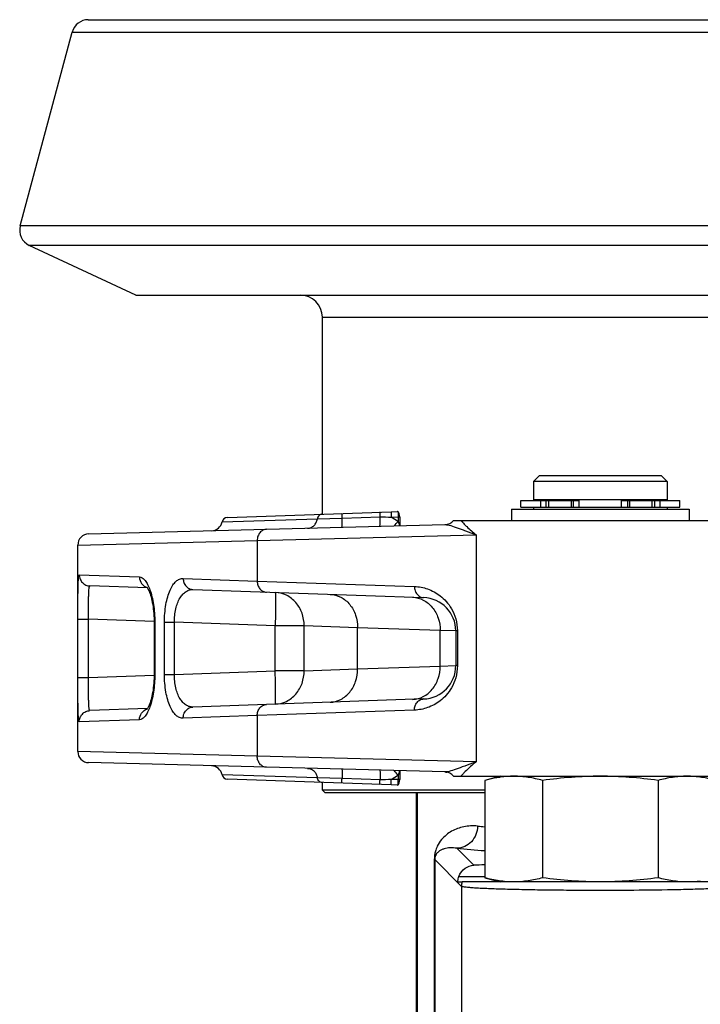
# Model space of a CAD drawing. Extents: x 0 to 2037, y -777 to 1557.
# Tile 66 of 70: x 1516 to 1577, y 584 to 672. Entities that reach past the tile are written whole.
import ezdxf

# ---------------------------------------------------------------- set-up
doc = ezdxf.new("R2010")
doc.units = 0
doc.header["$LTSCALE"] = 65.395
doc.layers.get('0').update_dxf_attribs({"linetype": 'CONTINUOUS'})
doc.layers.add('3_ALL_AXES', color=7, linetype='CONTINUOUS')

msp = doc.modelspace()

# ---------------------------------------------------------------- linework, layer by layer
at = {"color": 7, "linetype": 'CONTINUOUS'}
for p, q in [((1521.873, 672.328), (1748.987, 672.328)), ((1515.756, 653.794), (1520.424, 671.217)), ((1526.152, 647.578), (1516.571, 652.046)), ((1526.152, 647.578), (1744.707, 647.578)), ((1542.93, 627.892), (1542.93, 645.578)), ((1562.43, 631.328), (1561.93, 630.828)), ((1573.43, 631.328), (1562.43, 631.328)), ((1573.43, 631.328), (1573.93, 630.828)), ((1561.93, 630.828), (1561.93, 629.178)), ((1573.93, 630.828), (1561.93, 630.828)), ((1573.93, 630.828), (1573.93, 629.178)), ((1560.77, 628.528), (1560.77, 629.128)), ((1560.77, 629.128), (1566.029, 629.128)), ((1560.77, 628.528), (1575.09, 628.528)), ((1573.93, 629.178), (1561.93, 629.178)), ((1561.93, 628.528), (1561.93, 628.328)), ((1562.205, 629.178), (1562.205, 629.128)), ((1563.059, 628.528), (1563.059, 629.128)), ((1565.318, 628.528), (1565.318, 629.128)), ((1565.498, 628.528), (1565.498, 629.128)), ((1566.029, 628.528), (1566.029, 629.128)), ((1569.831, 628.528), (1569.831, 629.128)), ((1569.831, 629.128), (1575.09, 629.128)), ((1570.362, 629.128), (1570.362, 628.528)), ((1570.541, 629.128), (1570.541, 628.528)), ((1572.8, 629.128), (1572.8, 628.528)), ((1573.655, 629.178), (1573.655, 629.128)), ((1573.93, 628.528), (1573.93, 628.328)), ((1575.09, 628.528), (1575.09, 629.128)), ((1534.382, 627.594), (1549.121, 628.109)), ((1521.904, 626.104), (1553.956, 626.943)), ((1554.719, 627.328), (1580.93, 627.328)), ((1520.93, 606.553), (1520.93, 625.104)), ((1527.186, 621.251), (1522.023, 621.431)), ((1531.292, 621.108), (1552.034, 620.383)), ((1527.792, 618.198), (1527.792, 613.459)), ((1554.93, 617.385), (1554.93, 614.271)), ((1552.034, 611.273), (1531.292, 610.549)), ((1527.186, 610.406), (1522.023, 610.225)), ((1553.956, 604.714), (1521.904, 605.553)), ((1553.956, 604.714), (1554.035, 604.708)), ((1554.035, 604.708), (1554.113, 604.697)), ((1549.121, 603.548), (1534.382, 604.063)), ((1542.93, 603.078), (1542.93, 603.765)), ((1554.719, 604.328), (1580.93, 604.328)), ((1558.93, 604.328), (1557.537, 603.955)), ((1557.537, 603.955), (1557.537, 595.201)), ((1562.734, 603.955), (1562.734, 595.201)), ((1573.126, 603.955), (1573.126, 595.201)), ((1543.18, 602.828), (1542.93, 603.078)), ((1557.537, 603.078), (1542.93, 603.078)), ((1557.537, 602.828), (1543.18, 602.828)), ((1551.379, 481.296), (1551.379, 602.828)), ((1555.135, 594.828), (1555.491, 594.828)), ((1557.537, 595.201), (1558.93, 594.828))]:
    msp.add_line(p, q, dxfattribs=at)
at = {"color": 9, "linetype": 'CONTINUOUS'}
for p, q in [((1520.424, 671.217), (1750.436, 671.217)), ((1755.104, 653.794), (1515.756, 653.794)), ((1754.289, 652.046), (1516.571, 652.046)), ((1542.93, 645.578), (1727.93, 645.578)), ((1562.584, 628.528), (1562.584, 629.128)), ((1563.293, 628.528), (1563.293, 629.128)), ((1572.567, 629.128), (1572.567, 628.528)), ((1573.276, 629.128), (1573.276, 628.528)), ((1533.91, 627.194), (1542.479, 627.468)), ((1542.479, 627.468), (1544.695, 627.536)), ((1544.695, 627.536), (1548.111, 627.646)), ((1549.121, 627.609), (1549.741, 627.631)), ((1549.741, 627.631), (1549.741, 627.24)), ((1537.074, 625.523), (1556.763, 626.039)), ((1556.763, 626.039), (1556.763, 605.618)), ((1520.93, 625.104), (1537.074, 625.523)), ((1537.074, 625.523), (1537.074, 621.877)), ((1521.059, 622.431), (1526.483, 622.243)), ((1530.409, 622.107), (1537.074, 621.877)), ((1537.074, 621.877), (1551.21, 621.383)), ((1520.938, 613.219), (1520.938, 618.437)), ((1520.938, 618.437), (1521.903, 618.437)), ((1521.903, 613.219), (1521.903, 618.437)), ((1527.793, 618.232), (1521.903, 618.437)), ((1527.853, 618.198), (1527.792, 618.198)), ((1527.853, 618.198), (1527.853, 613.459)), ((1528.725, 613.489), (1528.725, 618.168)), ((1528.725, 618.168), (1529.622, 618.168)), ((1529.622, 613.489), (1529.622, 618.168)), ((1538.68, 617.852), (1529.622, 618.168)), ((1538.68, 613.805), (1538.68, 617.852)), ((1541.29, 617.852), (1538.68, 617.852)), ((1541.29, 613.805), (1541.29, 617.852)), ((1546.093, 617.679), (1541.29, 617.852)), ((1546.093, 613.978), (1546.093, 617.679)), ((1553.52, 617.42), (1546.093, 617.679)), ((1553.52, 614.237), (1553.52, 617.42)), ((1554.93, 617.385), (1553.52, 617.42)), ((1555.071, 617.385), (1554.93, 617.385)), ((1555.071, 617.385), (1555.071, 614.271)), ((1546.093, 613.978), (1553.52, 614.237)), ((1553.52, 614.237), (1554.93, 614.271)), ((1555.071, 614.271), (1554.93, 614.271)), ((1521.903, 613.219), (1527.793, 613.425)), ((1527.853, 613.459), (1527.792, 613.459)), ((1528.725, 613.489), (1529.622, 613.489)), ((1529.622, 613.489), (1538.68, 613.805)), ((1541.29, 613.805), (1538.68, 613.805)), ((1541.29, 613.805), (1546.093, 613.978)), ((1520.938, 613.219), (1521.903, 613.219)), ((1537.074, 609.78), (1530.409, 609.55)), ((1551.21, 610.274), (1537.074, 609.78)), ((1537.074, 609.78), (1537.074, 606.133)), ((1526.483, 609.414), (1521.059, 609.226)), ((1537.074, 606.133), (1520.93, 606.553)), ((1556.763, 605.618), (1537.074, 606.133)), ((1542.479, 604.189), (1533.91, 604.463)), ((1544.695, 604.12), (1542.479, 604.189)), ((1548.111, 604.011), (1544.695, 604.12)), ((1549.741, 604.026), (1549.121, 604.048)), ((1549.741, 604.417), (1549.741, 604.026)), ((1551.481, 481.194), (1551.481, 602.828)), ((1552.992, 596.843), (1552.992, 579.314)), ((1552.992, 596.843), (1553.028, 596.843)), ((1553.028, 596.843), (1553.028, 579.314)), ((1555.437, 594.433), (1553.028, 596.843)), ((1555.205, 595.328), (1557.537, 595.328)), ((1555.437, 594.433), (1555.437, 581.723))]:
    msp.add_line(p, q, dxfattribs=at)
at = {"color": 7, "linetype": 'CONTINUOUS'}
for points in [[(1527.123, 621.333), (1527.123, 621.333), (1527.13, 621.326), (1527.144, 621.31), (1527.164, 621.283), (1527.191, 621.245), (1527.222, 621.193), (1527.258, 621.128), (1527.298, 621.049), (1527.34, 620.955), (1527.384, 620.847), (1527.428, 620.726), (1527.472, 620.592), (1527.515, 620.446), (1527.557, 620.289), (1527.596, 620.121), (1527.633, 619.945), (1527.666, 619.76), (1527.696, 619.568), (1527.723, 619.371), (1527.745, 619.168), (1527.763, 618.961), (1527.777, 618.752), (1527.786, 618.541), (1527.791, 618.328), (1527.792, 618.198)], [(1527.792, 613.459), (1527.791, 613.336), (1527.787, 613.124), (1527.777, 612.912), (1527.764, 612.703), (1527.746, 612.496), (1527.724, 612.293), (1527.697, 612.095), (1527.668, 611.903), (1527.634, 611.718), (1527.598, 611.541), (1527.558, 611.374), (1527.517, 611.216), (1527.474, 611.069), (1527.43, 610.935), (1527.385, 610.813), (1527.342, 610.705), (1527.299, 610.611), (1527.26, 610.531), (1527.223, 610.466), (1527.192, 610.414), (1527.165, 610.375), (1527.144, 610.348), (1527.135, 610.337)]]:
    msp.add_lwpolyline(points, dxfattribs=at)
for centre, radius, start, end in [((1521.873, 670.828), 1.5, 90, 165), ((1517.204, 653.406), 1.5, 165, 245), ((1540.93, 645.578), 2, 0, 90), ((1534.4, 627.094), 0.5, 92, 168.5165), ((1532.93, 627.393), 1, 271.5, 348.5165), ((1553.93, 627.943), 1, 271.49999, 322.08596), ((1553.93, 627.945), 1.002, 271.50973, 280.02114), ((1521.93, 625.104), 1, 91.5, 180), ((1551.93, 617.385), 3, 0.00022, 87.99982), ((1551.93, 614.271), 3, 272, 359.99979), ((1521.93, 606.553), 1, 180, 268.5), ((1532.93, 604.264), 1, 11.4835, 88.5), ((1534.4, 604.562), 0.5, 191.4835, 268), ((1553.93, 603.714), 1, 83.43839, 88.49545), ((1553.93, 603.714), 1, 37.91398, 88.50005), ((1553.93, 603.712), 1.002, 80.71678, 83.4406), ((1553.93, 603.713), 1.001, 79.76949, 80.71637), ((1553.93, 603.715), 0.999, 78.38687, 79.76968), ((1560.259, 594.664), 9.671, 97.83012, 98.40534)]:
    msp.add_arc(centre, radius, start, end, dxfattribs=at)
at = {"color": 9, "linetype": 'CONTINUOUS'}
for centre, radius, start, end in [((1525.666, 647.355), 31.372, 319.12192, 320.12083), ((1561.131, 632.244), 7.561, 220.54443, 224.02406), ((1525.643, 584.281), 31.404, 39.88052, 40.87845), ((1567.819, 715.944), 116.606, 264.61952, 264.93846), ((1568.875, 750.301), 153.076, 264.80539, 265.75011)]:
    msp.add_arc(centre, radius, start, end, dxfattribs=at)
for points, knots in [([(1541.599, 626.62), (1541.705, 626.622), (1541.921, 626.67), (1542.197, 626.857), (1542.397, 627.133), (1542.463, 627.354), (1542.479, 627.468)], [0, 0, 0, 0, 0.240886, 0.486788, 0.740185, 1, 1, 1, 1]), ([(1542.914, 627.892), (1542.81, 627.888), (1542.591, 627.791), (1542.494, 627.578), (1542.479, 627.468)], [0, 0, 0, 0, 0.485957, 1, 1, 1, 1]), ([(1544.682, 626.7), (1544.684, 626.7), (1544.686, 626.707), (1544.688, 626.718), (1544.691, 626.738), (1544.694, 626.777), (1544.697, 626.845), (1544.699, 626.946), (1544.7, 627.069), (1544.699, 627.269), (1544.697, 627.427), (1544.695, 627.536)], [0, 0, 0, 0, 0.005877, 0.020116, 0.043229, 0.075141, 0.164444, 0.285411, 0.434359, 0.606731, 1, 1, 1, 1]), ([(1544.696, 627.954), (1544.694, 627.954), (1544.694, 627.939), (1544.691, 627.921), (1544.691, 627.881), (1544.69, 627.832), (1544.69, 627.77), (1544.691, 627.67), (1544.693, 627.591), (1544.695, 627.536)], [0, 0, 0, 0, 0.019667, 0.074672, 0.163993, 0.285007, 0.434039, 0.606469, 1, 1, 1, 1]), ([(1548.099, 626.79), (1548.101, 626.79), (1548.103, 626.797), (1548.105, 626.808), (1548.108, 626.828), (1548.111, 626.869), (1548.114, 626.939), (1548.116, 627.042), (1548.117, 627.168), (1548.116, 627.372), (1548.114, 627.534), (1548.111, 627.646)], [0, 0, 0, 0, 0.005874, 0.02017, 0.043385, 0.075435, 0.16509, 0.286424, 0.435638, 0.608033, 1, 1, 1, 1]), ([(1548.113, 628.074), (1548.11, 628.073), (1548.111, 628.057), (1548.107, 628.039), (1548.107, 627.998), (1548.106, 627.948), (1548.106, 627.884), (1548.108, 627.782), (1548.11, 627.702), (1548.111, 627.646)], [0, 0, 0, 0, 0.01974, 0.074987, 0.164668, 0.286049, 0.435336, 0.6078, 1, 1, 1, 1]), ([(1549.121, 628.109), (1549.118, 628.109), (1549.119, 628.089), (1549.115, 628.067), (1549.115, 628.018), (1549.114, 627.958), (1549.115, 627.883), (1549.117, 627.765), (1549.119, 627.673), (1549.121, 627.609)], [0, 0, 0, 0, 0.02034, 0.077494, 0.169897, 0.294102, 0.445391, 0.617953, 1, 1, 1, 1]), ([(1553.956, 626.943), (1553.973, 626.944), (1554.045, 626.943), (1554.116, 626.935), (1554.17, 626.926)], [0, 0, 0, 0, 0.235984, 1, 1, 1, 1]), ([(1554.17, 626.926), (1554.375, 626.891), (1554.823, 626.748), (1555.261, 626.586), (1555.503, 626.496)], [0, 0, 0, 0, 0.445878, 1, 1, 1, 1]), ([(1555.694, 626.989), (1555.768, 626.912), (1556.106, 626.575), (1556.469, 626.264), (1556.763, 626.039)], [0, 0, 0, 0, 0.224716, 1, 1, 1, 1]), ([(1537.906, 626.523), (1537.796, 626.52), (1537.568, 626.46), (1537.291, 626.231), (1537.112, 625.903), (1537.073, 625.651), (1537.074, 625.523)], [0, 0, 0, 0, 0.232463, 0.475452, 0.732744, 1, 1, 1, 1]), ([(1555.503, 626.496), (1555.601, 626.459), (1556.019, 626.303), (1556.439, 626.15), (1556.763, 626.039)], [0, 0, 0, 0, 0.233712, 1, 1, 1, 1]), ([(1520.938, 618.437), (1520.938, 618.699), (1520.939, 619.211), (1520.942, 619.954), (1520.948, 620.637), (1520.957, 621.235), (1520.97, 621.668), (1520.983, 621.955), (1520.995, 622.121), (1521.007, 622.25), (1521.022, 622.346), (1521.033, 622.4), (1521.051, 622.431), (1521.059, 622.431)], [0, 0, 0, 0, 0.195631, 0.383547, 0.556382, 0.707437, 0.830989, 0.880986, 0.922516, 0.955239, 0.978933, 0.993573, 1, 1, 1, 1]), ([(1521.059, 622.431), (1521.059, 622.304), (1521.109, 622.047), (1521.322, 621.719), (1521.641, 621.495), (1521.896, 621.436), (1522.023, 621.431)], [0, 0, 0, 0, 0.250131, 0.500182, 0.750128, 1, 1, 1, 1]), ([(1526.483, 622.243), (1526.482, 622.034), (1526.609, 621.609), (1526.968, 621.344), (1527.163, 621.284)], [0, 0, 0, 0, 0.507214, 1, 1, 1, 1]), ([(1526.483, 622.243), (1526.57, 622.24), (1526.767, 622.165), (1527.011, 621.916), (1527.239, 621.542), (1527.444, 621.047), (1527.617, 620.444), (1527.8, 619.487), (1527.853, 618.723), (1527.853, 618.198)], [0, 0, 0, 0, 0.058653, 0.133351, 0.229986, 0.34951, 0.490348, 0.649193, 1, 1, 1, 1]), ([(1521.903, 618.437), (1521.901, 618.633), (1521.898, 619.016), (1521.896, 619.571), (1521.899, 620.084), (1521.907, 620.532), (1521.922, 620.9), (1521.942, 621.172), (1521.969, 621.337), (1521.994, 621.413), (1522.015, 621.432), (1522.023, 621.431)], [0, 0, 0, 0, 0.19429, 0.381105, 0.553219, 0.703957, 0.827518, 0.919286, 0.976268, 0.99166, 1, 1, 1, 1]), ([(1528.725, 618.168), (1528.725, 618.701), (1528.784, 619.476), (1528.998, 620.436), (1529.205, 621.029), (1529.455, 621.504), (1529.741, 621.852), (1530.063, 622.067), (1530.299, 622.111), (1530.409, 622.107)], [0, 0, 0, 0, 0.346516, 0.501737, 0.638074, 0.753554, 0.849028, 0.928587, 1, 1, 1, 1]), ([(1530.409, 622.107), (1530.408, 621.98), (1530.452, 621.727), (1530.643, 621.399), (1530.936, 621.172), (1531.174, 621.112), (1531.291, 621.108)], [0, 0, 0, 0, 0.259895, 0.513944, 0.759877, 1, 1, 1, 1]), ([(1537.074, 621.877), (1537.072, 621.75), (1537.111, 621.498), (1537.288, 621.171), (1537.561, 620.942), (1537.788, 620.881), (1537.898, 620.877)], [0, 0, 0, 0, 0.267267, 0.524495, 0.767471, 1, 1, 1, 1]), ([(1551.21, 621.383), (1551.209, 621.256), (1551.248, 621.005), (1551.424, 620.678), (1551.698, 620.448), (1551.924, 620.387), (1552.034, 620.383)], [0, 0, 0, 0, 0.267267, 0.524495, 0.767471, 1, 1, 1, 1]), ([(1551.21, 621.383), (1551.609, 621.369), (1552.44, 621.214), (1553.401, 620.69), (1554.098, 620.038), (1554.592, 619.352), (1554.973, 618.453), (1555.071, 617.757), (1555.071, 617.385)], [0, 0, 0, 0, 0.195494, 0.40704, 0.526272, 0.660811, 0.818131, 1, 1, 1, 1]), ([(1529.622, 618.168), (1529.617, 618.578), (1529.689, 619.336), (1529.995, 620.197), (1530.358, 620.694), (1530.648, 620.942), (1530.964, 621.086), (1531.185, 621.112), (1531.292, 621.108)], [0, 0, 0, 0, 0.330703, 0.6094, 0.723785, 0.823726, 0.913834, 1, 1, 1, 1]), ([(1541.29, 617.852), (1541.293, 618.232), (1541.167, 618.992), (1540.601, 619.974), (1539.734, 620.658), (1539.027, 620.838), (1538.68, 620.85)], [0, 0, 0, 0, 0.26139, 0.516073, 0.761399, 1, 1, 1, 1]), ([(1538.68, 620.85), (1538.686, 620.85), (1538.693, 620.823), (1538.7, 620.785), (1538.707, 620.71), (1538.712, 620.612), (1538.717, 620.486), (1538.722, 620.27), (1538.724, 619.943), (1538.721, 619.495), (1538.712, 618.983), (1538.698, 618.429), (1538.686, 618.046), (1538.68, 617.852)], [0, 0, 0, 0, 0.005892, 0.020646, 0.044659, 0.07779, 0.119755, 0.170164, 0.29433, 0.445565, 0.618086, 0.805285, 1, 1, 1, 1]), ([(1543.621, 620.677), (1543.952, 620.666), (1544.631, 620.483), (1545.451, 619.795), (1545.981, 618.813), (1546.097, 618.059), (1546.093, 617.679)], [0, 0, 0, 0, 0.232529, 0.475505, 0.732733, 1, 1, 1, 1]), ([(1551.048, 620.418), (1551.378, 620.406), (1552.057, 620.223), (1552.878, 619.535), (1553.407, 618.554), (1553.523, 617.8), (1553.52, 617.42)], [0, 0, 0, 0, 0.232529, 0.475505, 0.732733, 1, 1, 1, 1]), ([(1551.048, 611.239), (1551.378, 611.25), (1552.057, 611.433), (1552.878, 612.121), (1553.407, 613.103), (1553.523, 613.857), (1553.52, 614.237)], [0, 0, 0, 0, 0.232529, 0.475505, 0.732733, 1, 1, 1, 1]), ([(1555.071, 614.271), (1555.071, 613.9), (1554.973, 613.204), (1554.592, 612.305), (1554.098, 611.619), (1553.401, 610.966), (1552.44, 610.443), (1551.609, 610.288), (1551.21, 610.274)], [0, 0, 0, 0, 0.181869, 0.33919, 0.473729, 0.592961, 0.804506, 1, 1, 1, 1]), ([(1527.853, 613.459), (1527.853, 612.934), (1527.8, 612.169), (1527.617, 611.213), (1527.444, 610.609), (1527.239, 610.114), (1527.011, 609.741), (1526.767, 609.492), (1526.57, 609.417), (1526.483, 609.414)], [0, 0, 0, 0, 0.350807, 0.509652, 0.65049, 0.770014, 0.866649, 0.941347, 1, 1, 1, 1]), ([(1530.409, 609.55), (1530.299, 609.546), (1530.063, 609.589), (1529.741, 609.804), (1529.455, 610.153), (1529.205, 610.628), (1528.998, 611.221), (1528.784, 612.181), (1528.725, 612.956), (1528.725, 613.489)], [0, 0, 0, 0, 0.071413, 0.150972, 0.246446, 0.361926, 0.498263, 0.653484, 1, 1, 1, 1]), ([(1531.292, 610.549), (1531.185, 610.545), (1530.964, 610.571), (1530.648, 610.715), (1530.358, 610.963), (1529.995, 611.46), (1529.689, 612.321), (1529.617, 613.079), (1529.622, 613.489)], [0, 0, 0, 0, 0.086166, 0.176274, 0.276215, 0.3906, 0.669297, 1, 1, 1, 1]), ([(1538.68, 610.807), (1539.027, 610.819), (1539.734, 610.999), (1540.601, 611.682), (1541.167, 612.665), (1541.293, 613.424), (1541.29, 613.805)], [0, 0, 0, 0, 0.238601, 0.483927, 0.73861, 1, 1, 1, 1]), ([(1538.68, 610.807), (1538.686, 610.807), (1538.693, 610.834), (1538.7, 610.872), (1538.707, 610.947), (1538.712, 611.045), (1538.717, 611.171), (1538.722, 611.387), (1538.724, 611.714), (1538.721, 612.162), (1538.712, 612.673), (1538.698, 613.228), (1538.686, 613.61), (1538.68, 613.805)], [0, 0, 0, 0, 0.005892, 0.020646, 0.044659, 0.07779, 0.119755, 0.170164, 0.29433, 0.445565, 0.618086, 0.805285, 1, 1, 1, 1]), ([(1543.621, 610.979), (1543.952, 610.991), (1544.631, 611.174), (1545.451, 611.862), (1545.981, 612.843), (1546.097, 613.597), (1546.093, 613.978)], [0, 0, 0, 0, 0.232529, 0.475505, 0.732733, 1, 1, 1, 1]), ([(1521.059, 609.226), (1521.051, 609.226), (1521.033, 609.257), (1521.022, 609.31), (1521.007, 609.407), (1520.995, 609.536), (1520.983, 609.702), (1520.97, 609.989), (1520.957, 610.422), (1520.948, 611.019), (1520.942, 611.703), (1520.939, 612.446), (1520.938, 612.958), (1520.938, 613.219)], [0, 0, 0, 0, 0.006427, 0.021067, 0.044761, 0.077484, 0.119014, 0.169011, 0.292563, 0.443618, 0.616453, 0.804369, 1, 1, 1, 1]), ([(1522.023, 610.225), (1522.015, 610.225), (1521.994, 610.244), (1521.969, 610.32), (1521.942, 610.485), (1521.922, 610.757), (1521.907, 611.125), (1521.899, 611.573), (1521.896, 612.085), (1521.898, 612.641), (1521.901, 613.024), (1521.903, 613.219)], [0, 0, 0, 0, 0.00834, 0.023732, 0.080714, 0.172482, 0.296043, 0.446781, 0.618895, 0.80571, 1, 1, 1, 1]), ([(1537.074, 609.78), (1537.072, 609.907), (1537.111, 610.158), (1537.288, 610.485), (1537.561, 610.715), (1537.788, 610.776), (1537.898, 610.78)], [0, 0, 0, 0, 0.267267, 0.524495, 0.767471, 1, 1, 1, 1]), ([(1551.21, 610.274), (1551.209, 610.401), (1551.248, 610.652), (1551.424, 610.979), (1551.698, 611.208), (1551.924, 611.269), (1552.034, 611.273)], [0, 0, 0, 0, 0.267267, 0.524495, 0.767471, 1, 1, 1, 1]), ([(1521.059, 609.226), (1521.059, 609.353), (1521.109, 609.61), (1521.322, 609.938), (1521.641, 610.162), (1521.896, 610.221), (1522.023, 610.225)], [0, 0, 0, 0, 0.250131, 0.500182, 0.750128, 1, 1, 1, 1]), ([(1526.483, 609.414), (1526.482, 609.623), (1526.609, 610.048), (1526.968, 610.313), (1527.163, 610.373)], [0, 0, 0, 0, 0.507213, 1, 1, 1, 1]), ([(1530.409, 609.55), (1530.408, 609.676), (1530.452, 609.93), (1530.643, 610.258), (1530.936, 610.485), (1531.174, 610.545), (1531.291, 610.549)], [0, 0, 0, 0, 0.259895, 0.513944, 0.759877, 1, 1, 1, 1]), ([(1537.906, 605.134), (1537.796, 605.137), (1537.568, 605.196), (1537.291, 605.425), (1537.112, 605.754), (1537.073, 606.006), (1537.074, 606.133)], [0, 0, 0, 0, 0.232463, 0.475452, 0.732744, 1, 1, 1, 1]), ([(1556.763, 605.618), (1556.65, 605.579), (1556.229, 605.432), (1555.811, 605.275), (1555.503, 605.161)], [0, 0, 0, 0, 0.265751, 1, 1, 1, 1]), ([(1556.763, 605.618), (1556.659, 605.538), (1556.286, 605.241), (1555.934, 604.917), (1555.694, 604.668)], [0, 0, 0, 0, 0.27416, 1, 1, 1, 1]), ([(1541.599, 605.037), (1541.705, 605.034), (1541.921, 604.987), (1542.197, 604.8), (1542.397, 604.523), (1542.463, 604.302), (1542.479, 604.189)], [0, 0, 0, 0, 0.240886, 0.486788, 0.740185, 1, 1, 1, 1]), ([(1544.682, 604.956), (1544.684, 604.956), (1544.686, 604.949), (1544.688, 604.939), (1544.691, 604.919), (1544.694, 604.879), (1544.697, 604.811), (1544.699, 604.711), (1544.7, 604.588), (1544.699, 604.388), (1544.697, 604.23), (1544.695, 604.12)], [0, 0, 0, 0, 0.005877, 0.020116, 0.043229, 0.075141, 0.164444, 0.285411, 0.434359, 0.606731, 1, 1, 1, 1]), ([(1548.099, 604.867), (1548.101, 604.867), (1548.103, 604.86), (1548.105, 604.849), (1548.108, 604.828), (1548.111, 604.788), (1548.114, 604.718), (1548.116, 604.615), (1548.117, 604.488), (1548.116, 604.284), (1548.114, 604.123), (1548.111, 604.011)], [0, 0, 0, 0, 0.005874, 0.02017, 0.043385, 0.075435, 0.16509, 0.286424, 0.435638, 0.608033, 1, 1, 1, 1]), ([(1555.503, 605.161), (1555.261, 605.07), (1554.823, 604.908), (1554.375, 604.765), (1554.17, 604.731)], [0, 0, 0, 0, 0.554122, 1, 1, 1, 1]), ([(1555.694, 604.668), (1555.665, 604.639), (1555.56, 604.528), (1555.458, 604.414), (1555.385, 604.328)], [0, 0, 0, 0, 0.266001, 1, 1, 1, 1]), ([(1542.914, 603.765), (1542.81, 603.768), (1542.591, 603.866), (1542.494, 604.079), (1542.479, 604.189)], [0, 0, 0, 0, 0.485958, 1, 1, 1, 1]), ([(1544.696, 603.703), (1544.694, 603.703), (1544.694, 603.718), (1544.691, 603.736), (1544.691, 603.776), (1544.69, 603.825), (1544.69, 603.887), (1544.691, 603.987), (1544.693, 604.066), (1544.695, 604.12)], [0, 0, 0, 0, 0.019669, 0.074675, 0.163997, 0.28501, 0.434042, 0.606471, 1, 1, 1, 1]), ([(1548.113, 603.583), (1548.11, 603.583), (1548.111, 603.599), (1548.107, 603.618), (1548.107, 603.659), (1548.106, 603.709), (1548.106, 603.773), (1548.108, 603.874), (1548.11, 603.955), (1548.111, 604.011)], [0, 0, 0, 0, 0.019738, 0.074984, 0.164665, 0.286045, 0.435333, 0.607798, 1, 1, 1, 1]), ([(1549.121, 603.548), (1549.118, 603.548), (1549.119, 603.568), (1549.115, 603.59), (1549.115, 603.639), (1549.114, 603.699), (1549.115, 603.774), (1549.117, 603.891), (1549.119, 603.984), (1549.121, 604.048)], [0, 0, 0, 0, 0.020341, 0.077495, 0.169898, 0.294103, 0.445391, 0.617953, 1, 1, 1, 1]), ([(1556.885, 599.852), (1556.471, 599.891), (1555.657, 599.85), (1554.708, 599.502), (1554.058, 599.064), (1553.602, 598.62), (1553.273, 598.111), (1553.045, 597.504), (1552.992, 597.093), (1552.992, 596.843)], [0, 0, 0, 0, 0.225879, 0.434962, 0.539415, 0.649527, 0.778341, 0.864349, 1, 1, 1, 1]), ([(1556.885, 599.852), (1556.882, 599.594), (1556.782, 599.078), (1556.37, 598.419), (1555.753, 597.969), (1555.258, 597.857), (1555.015, 597.853)], [0, 0, 0, 0, 0.25714, 0.510724, 0.758058, 1, 1, 1, 1]), ([(1555.015, 597.853), (1554.817, 597.892), (1554.433, 597.921), (1553.965, 597.847), (1553.634, 597.719), (1553.4, 597.581), (1553.22, 597.41), (1553.068, 597.165), (1553.028, 596.971), (1553.028, 596.843)], [0, 0, 0, 0, 0.239254, 0.453599, 0.556136, 0.659742, 0.774166, 0.847318, 1, 1, 1, 1]), ([(1580.004, 594.347), (1579.751, 594.318), (1579.123, 594.272), (1578.016, 594.216), (1576.59, 594.167), (1574.192, 594.108), (1571.542, 594.074), (1568.725, 594.061), (1566.529, 594.063), (1564.377, 594.076), (1562.337, 594.101), (1560.474, 594.136), (1559.059, 594.174), (1558.059, 594.21), (1557.422, 594.238), (1556.867, 594.267), (1556.401, 594.297), (1556.025, 594.328), (1555.743, 594.359), (1555.567, 594.387), (1555.476, 594.412), (1555.446, 594.425), (1555.437, 594.433)], [0, 0, 0, 0, 0.031113, 0.076682, 0.135298, 0.205127, 0.369355, 0.458583, 0.548842, 0.637285, 0.721123, 0.797714, 0.864649, 0.893824, 0.919826, 0.94245, 0.961522, 0.976895, 0.988459, 0.996144, 0.998536, 1, 1, 1, 1])]:
    msp.add_open_spline(points, degree=3, knots=knots, dxfattribs=at)
for points in [[(1548.111, 627.646), (1548.448, 627.656), (1548.786, 627.641), (1549.121, 627.609)], [(1549.121, 627.609), (1549.345, 627.519), (1549.557, 627.394), (1549.741, 627.24)], [(1554.062, 604.717), (1554.027, 604.714), (1553.991, 604.713), (1553.956, 604.714)], [(1554.17, 604.731), (1554.134, 604.725), (1554.098, 604.72), (1554.062, 604.717)], [(1549.121, 604.048), (1548.786, 604.016), (1548.448, 604), (1548.111, 604.011)], [(1549.741, 604.417), (1549.557, 604.262), (1549.345, 604.138), (1549.121, 604.048)]]:
    msp.add_open_spline(points, degree=3, dxfattribs=at)
at = {"color": 7, "linetype": 'CONTINUOUS'}
for points, knots in [([(1558.845, 604.231), (1558.735, 604.215), (1558.296, 604.142), (1557.861, 604.042), (1557.537, 603.955)], [0, 0, 0, 0, 0.248399, 1, 1, 1, 1]), ([(1562.734, 603.955), (1562.307, 604.07), (1561.449, 604.258), (1560.571, 604.328), (1560.136, 604.328)], [0, 0, 0, 0, 0.503561, 1, 1, 1, 1]), ([(1575.724, 604.328), (1575.289, 604.328), (1574.411, 604.258), (1573.552, 604.07), (1573.126, 603.955)], [0, 0, 0, 0, 0.496439, 1, 1, 1, 1]), ([(1578.322, 603.955), (1577.896, 604.07), (1577.037, 604.258), (1576.159, 604.328), (1575.724, 604.328)], [0, 0, 0, 0, 0.503561, 1, 1, 1, 1]), ([(1555.205, 595.328), (1555.313, 595.618), (1555.686, 596.117), (1556.27, 596.317), (1556.541, 596.327)], [0, 0, 0, 0, 0.533111, 1, 1, 1, 1]), ([(1555.135, 594.828), (1555.132, 594.828), (1555.128, 594.842), (1555.125, 594.861), (1555.123, 594.9), (1555.125, 594.982), (1555.143, 595.13), (1555.178, 595.256), (1555.205, 595.328)], [0, 0, 0, 0, 0.016865, 0.05972, 0.132073, 0.236411, 0.548873, 1, 1, 1, 1]), ([(1560.136, 594.828), (1559.7, 594.828), (1558.822, 594.899), (1557.964, 595.087), (1557.537, 595.201)], [0, 0, 0, 0, 0.496439, 1, 1, 1, 1]), ([(1562.734, 595.201), (1562.307, 595.087), (1561.449, 594.899), (1560.571, 594.828), (1560.136, 594.828)], [0, 0, 0, 0, 0.503561, 1, 1, 1, 1]), ([(1575.724, 594.828), (1575.289, 594.828), (1574.411, 594.899), (1573.552, 595.087), (1573.126, 595.201)], [0, 0, 0, 0, 0.496439, 1, 1, 1, 1])]:
    msp.add_open_spline(points, degree=3, knots=knots, dxfattribs=at)
for points in [[(1560.136, 604.328), (1559.736, 604.328), (1559.336, 604.299), (1558.941, 604.245)], [(1567.93, 604.328), (1566.193, 604.328), (1564.455, 604.186), (1562.734, 603.955)], [(1573.126, 603.955), (1571.405, 604.186), (1569.666, 604.328), (1567.93, 604.328)], [(1567.93, 594.828), (1566.193, 594.828), (1564.455, 594.971), (1562.734, 595.201)], [(1573.126, 595.201), (1571.405, 594.971), (1569.666, 594.828), (1567.93, 594.828)], [(1576.919, 594.912), (1576.523, 594.858), (1576.123, 594.828), (1575.724, 594.828)]]:
    msp.add_open_spline(points, degree=3, dxfattribs=at)
at = {"layer": '3_ALL_AXES', "color": 7, "linetype": 'CONTINUOUS'}
for p, q in [((1549.121, 628.109), (1549.642, 628.127)), ((1549.884, 627.632), (1549.884, 626.837)), ((1559.93, 628.328), (1559.93, 627.328)), ((1559.93, 628.328), (1575.93, 628.328)), ((1575.93, 628.328), (1575.93, 627.328)), ((1549.884, 604.82), (1549.884, 604.025)), ((1549.642, 603.53), (1549.121, 603.548)), ((1579.923, 594.828), (1555.491, 594.828))]:
    msp.add_line(p, q, dxfattribs=at)
at = {"layer": '3_ALL_AXES', "color": 9, "linetype": 'CONTINUOUS'}
for p, q in [((1549.741, 627.631), (1549.884, 627.632)), ((1549.884, 604.025), (1549.741, 604.026)), ((1556.541, 596.327), (1555.015, 597.853))]:
    msp.add_line(p, q, dxfattribs=at)
msp.add_arc((1556.944, 594.43), 1.506, 164.67904, 179.89519, dxfattribs=at)
at = {"layer": '3_ALL_AXES', "color": 7, "linetype": 'CONTINUOUS'}
msp.add_ellipse((1567.93, 595.947), major_axis=(15.75, 0), ratio=0.034921, start_param=2.29145, end_param=2.379042, dxfattribs=at)
for points, knots in [([(1549.736, 628.094), (1549.729, 628.099), (1549.701, 628.118), (1549.667, 628.128), (1549.642, 628.127)], [0, 0, 0, 0, 0.273279, 1, 1, 1, 1]), ([(1549.884, 627.631), (1549.884, 627.727), (1549.865, 627.891), (1549.791, 628.051), (1549.736, 628.094)], [0, 0, 0, 0, 0.581748, 1, 1, 1, 1]), ([(1549.642, 603.53), (1549.65, 603.53), (1549.684, 603.532), (1549.716, 603.547), (1549.736, 603.563)], [0, 0, 0, 0, 0.236524, 1, 1, 1, 1]), ([(1549.736, 603.563), (1549.791, 603.605), (1549.865, 603.766), (1549.884, 603.929), (1549.884, 604.025)], [0, 0, 0, 0, 0.418266, 1, 1, 1, 1])]:
    msp.add_open_spline(points, degree=3, knots=knots, dxfattribs=at)
at = {"layer": '3_ALL_AXES', "color": 9, "linetype": 'CONTINUOUS'}
for points in [[(1549.736, 628.094), (1549.733, 628.032), (1549.735, 627.878), (1549.738, 627.724), (1549.741, 627.631)], [(1549.736, 603.563), (1549.733, 603.624), (1549.735, 603.779), (1549.738, 603.933), (1549.741, 604.026)]]:
    msp.add_open_spline(points, degree=3, knots=[0, 0, 0, 0, 0.397148, 1, 1, 1, 1], dxfattribs=at)
for points in [[(1549.741, 627.24), (1549.799, 627.111), (1549.84, 626.974), (1549.873, 626.836)], [(1549.873, 604.82), (1549.84, 604.683), (1549.799, 604.546), (1549.741, 604.417)]]:
    msp.add_open_spline(points, degree=3, dxfattribs=at)

doc.saveas('drawing.dxf')
